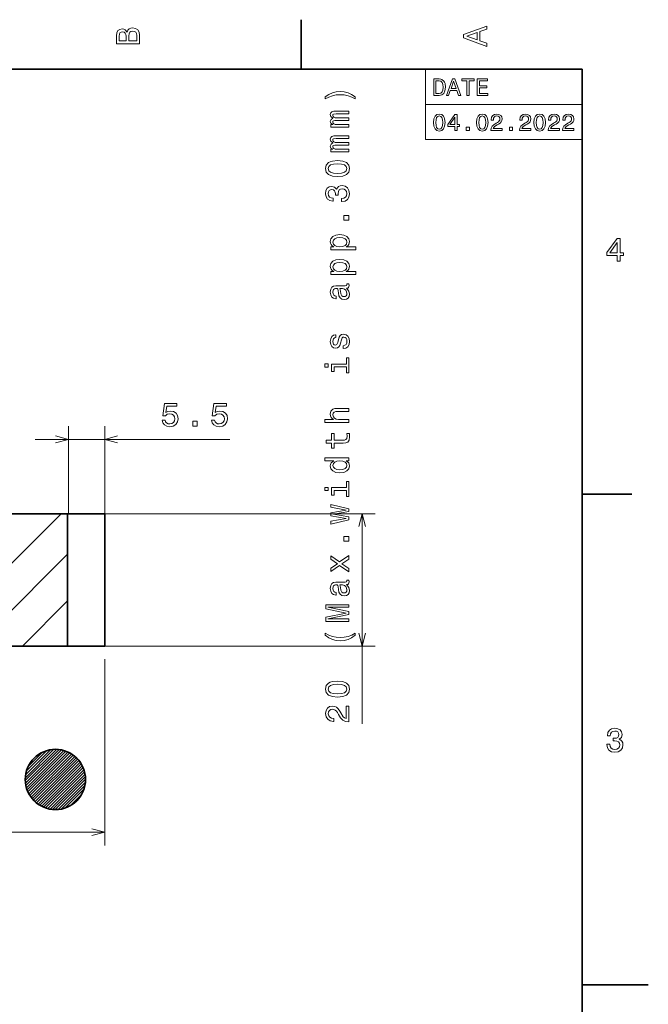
# Model space of a CAD drawing. Extents: x 0 to 420, y 0 to 297.
# Tile 18 of 18: x 325 to 420, y 146 to 294. Entities that reach past the tile are written whole.
import ezdxf

# ---------------------------------------------------------------- set-up
doc = ezdxf.new("R2010")
doc.units = 0
doc.linetypes.add('DOT', pattern=[3.5, 0.5, -3])

msp = doc.modelspace()

# ---------------------------------------------------------------- linework, layer by layer
at = {"color": 7, "lineweight": 35}
for p, q in [((367.5, 287), (367.5, 294.5)), ((410, 287), (10, 287)), ((410, 10), (410, 287)), ((410, 222.699997), (417.5, 222.699997)), ((332.202179, 219.739853), (309.425842, 219.739853)), ((337.814026, 219.739853), (332.202179, 219.739853)), ((332.202179, 199.739853), (332.202179, 219.739853)), ((337.814026, 199.739853), (337.814026, 219.739853)), ((309.425842, 199.739853), (332.202179, 199.739853)), ((337.814026, 199.739853), (332.202179, 199.739853)), ((410, 148.5), (420, 148.5))]:
    msp.add_line(p, q, dxfattribs=at)
at = {"color": 7, "lineweight": 13}
for p, q in [((386.314117, 287), (410, 287)), ((386.314117, 287), (386.314117, 276.361664)), ((410, 287), (410, 276.361664)), ((386.314117, 281.680847), (410, 281.680847)), ((386.314117, 276.361664), (410, 276.361664)), ((332.314026, 219.739853), (332.314026, 233.001389)), ((337.814026, 219.739853), (337.814026, 233.001389)), ((327.314026, 231.001389), (356.721985, 231.001389)), ((332.202179, 219.739853), (309.425842, 219.739853)), ((323.380829, 211.890366), (331.230316, 219.739853)), ((337.814026, 219.739853), (378.728149, 219.739853)), ((376.728149, 187.967804), (376.728149, 219.739853)), ((318.301392, 199.739853), (332.202179, 213.640656)), ((325.372437, 199.739853), (332.202179, 206.56958)), ((309.425842, 199.739853), (332.202179, 199.739853)), ((337.814026, 199.739853), (378.728149, 199.739853)), ((337.814026, 197.739853), (337.814026, 169.570404)), ((325.809509, 179.38797), (330.521088, 184.099533)), ((325.816772, 179.819489), (330.089569, 184.092285)), ((325.835632, 178.989807), (330.91925, 184.073441)), ((325.868134, 180.295105), (329.613953, 184.040924)), ((325.901917, 178.631836), (331.277222, 184.007141)), ((325.98172, 178.287384), (331.621674, 183.927338)), ((325.993835, 180.845078), (329.063965, 183.915222)), ((326.089233, 177.970642), (331.938416, 183.819809)), ((326.212097, 177.66922), (332.239838, 183.696976)), ((326.270477, 181.54599), (328.363068, 183.63858)), ((326.352203, 177.385071), (332.523987, 183.556854)), ((326.509827, 177.118408), (332.790649, 183.399246)), ((326.679749, 176.86409), (333.044983, 183.229309)), ((326.867676, 176.627747), (333.281311, 183.041382)), ((327.065918, 176.401703), (333.507355, 182.843155)), ((327.282227, 176.193771), (333.715271, 182.626831)), ((327.50824, 175.995544), (333.913513, 182.400787)), ((327.753143, 175.816162), (334.092896, 182.155914)), ((328.007477, 175.646225), (334.262817, 181.901581)), ((328.283142, 175.49762), (334.411438, 181.625931)), ((328.567261, 175.357498), (334.551575, 181.341782)), ((328.87854, 175.244507), (334.664551, 181.030518)), ((329.197083, 175.138763), (334.770264, 180.711975)), ((329.550964, 175.06839), (334.840668, 180.358109)), ((329.922302, 175.015457), (334.893616, 179.986755)), ((330.320465, 174.989365), (334.919678, 179.588593)), ((330.76886, 175.013489), (334.895569, 179.140213)), ((331.267273, 175.087646), (334.821411, 178.641785)), ((331.851257, 175.247375), (334.661682, 178.057785)), ((332.610962, 175.582825), (334.326233, 177.29808)), ((63.814011, 171.570404), (337.814026, 171.570404))]:
    msp.add_line(p, q, dxfattribs=at)
at = {"color": 7, "linetype": 'DOT', "lineweight": 13, "ltscale": 0.1375}
for p, q in [((337.814026, 219.739853), (332.314026, 219.739853)), ((332.314026, 199.739853), (337.814026, 199.739853))]:
    msp.add_line(p, q, dxfattribs=at)
at = {"color": 7, "linetype": 'DOT', "lineweight": 13}
msp.add_line((337.814026, 219.739853), (337.814026, 199.739853), dxfattribs=at)
at = {"color": 7, "lineweight": 13}
for points in [[(395.583221, 290.466858), (395.583221, 290.930847), (394.554413, 291.299011), (394.554413, 292.695984), (395.583221, 293.064117), (395.583221, 293.538177), (392.078186, 292.257202), (392.078186, 291.742798)], [(341.192017, 292.630402), (340.899506, 292.983429), (340.70282, 293.074219), (340.460754, 293.104462), (340.082489, 293.03891), (339.810181, 292.842224), (339.643738, 292.524506), (339.583221, 292.080688), (339.583221, 290.835022), (343.083221, 290.835022), (343.083221, 292.151306), (343.012604, 292.620331), (342.805847, 292.968292), (342.478027, 293.18515), (342.034241, 293.260803), (341.736694, 293.215424), (341.489563, 293.094391), (341.308014, 292.897705)], [(341.035675, 291.984863), (341.035675, 291.299011), (340.001801, 291.299011), (340.001801, 292.025208), (340.032074, 292.297546), (340.122833, 292.489197), (340.279175, 292.605194), (340.511169, 292.645538), (340.743164, 292.600159), (340.904541, 292.479126), (341.005402, 292.272339)], [(342.664642, 292.095825), (342.664642, 291.299011), (341.45929, 291.299011), (341.45929, 292.050446), (341.494598, 292.368164), (341.600525, 292.595093), (341.782074, 292.731262), (342.044312, 292.776672), (342.321686, 292.731262), (342.513336, 292.605194), (342.629333, 292.393372)], [(394.125732, 291.460388), (392.582489, 292), (394.125732, 292.539642)], [(388.394806, 285.530975), (387.562683, 285.530975), (387.562683, 283.030975), (388.394806, 283.030975), (388.787476, 283.110229), (389.079254, 283.351593), (389.259369, 283.744232), (389.324219, 284.280975), (389.266571, 284.828522), (389.194519, 285.044678), (389.093658, 285.21756), (388.80188, 285.451721), (388.610962, 285.509369)], [(388.369598, 285.231995), (388.643372, 285.177948), (388.830688, 285.012238), (388.942352, 284.716858), (388.978394, 284.280975), (388.938751, 283.859497), (388.827087, 283.564117), (388.636169, 283.387604), (388.369598, 283.329956), (387.897705, 283.329956), (387.897705, 285.231995)], [(389.471893, 283.030975), (389.803314, 283.030975), (390.066284, 283.765839), (391.064117, 283.765839), (391.327087, 283.030975), (391.66571, 283.030975), (390.750702, 285.534576), (390.38327, 285.534576)], [(390.181549, 284.072052), (390.566986, 285.174347), (390.952454, 284.072052)], [(392.569885, 283.030975), (392.901306, 283.030975), (392.901306, 285.228394), (393.657776, 285.228394), (393.657776, 285.530975), (391.809784, 285.530975), (391.809784, 285.228394), (392.569885, 285.228394)], [(394.147705, 283.030975), (395.732697, 283.030975), (395.732697, 283.333557), (394.479095, 283.333557), (394.479095, 284.180115), (395.595825, 284.180115), (395.595825, 284.479095), (394.479095, 284.479095), (394.479095, 285.228394), (395.703888, 285.228394), (395.703888, 285.530975), (394.147705, 285.530975)], [(375.701477, 282.823303), (375.146729, 283.186401), (374.596985, 283.443604), (374.0271, 283.59491), (373.421936, 283.645325), (372.821777, 283.59491), (372.246887, 283.443604), (371.697144, 283.186401), (371.142395, 282.823303), (371.142395, 282.505554), (371.677002, 282.787994), (372.241821, 282.989716), (372.826843, 283.110748), (373.421936, 283.156128), (374.017029, 283.110748), (374.607117, 282.989716), (375.16687, 282.782959), (375.701477, 282.505554)], [(374.728149, 278.229919), (374.728149, 278.638428), (372.917603, 278.638428), (372.645264, 278.663635), (372.448608, 278.739288), (372.332581, 278.855286), (372.287231, 279.006592), (372.327576, 279.127625), (372.428406, 279.208313), (372.599915, 279.248657), (372.826843, 279.263794), (374.728149, 279.263794), (374.728149, 279.647064), (372.917603, 279.647064), (372.65033, 279.672272), (372.453613, 279.747925), (372.332581, 279.868958), (372.287231, 280.020264), (372.327576, 280.141296), (372.428406, 280.221985), (372.826843, 280.27243), (374.728149, 280.27243), (374.728149, 280.680908), (372.857117, 280.680908), (372.46875, 280.655701), (372.171204, 280.575012), (371.989685, 280.413635), (371.924072, 280.151367), (372.024963, 279.84375), (372.317444, 279.60672), (372.030029, 279.420105), (371.924072, 279.107422), (372.024963, 278.819977), (372.307373, 278.623291), (372.019897, 278.623291), (372.019897, 278.229919)], [(387.530243, 278.933014), (387.58429, 278.367432), (387.753601, 277.963989), (388.023773, 277.719025), (388.398407, 277.639771), (388.76944, 277.719025), (389.039612, 277.963989), (389.205322, 278.367432), (389.26297, 278.933014), (389.205322, 279.494965), (389.136871, 279.718292), (389.039612, 279.902039), (388.76944, 280.146973), (388.398407, 280.229828), (388.023773, 280.146973), (387.753601, 279.898407), (387.58429, 279.494965)], [(390.765137, 277.711823), (391.089325, 277.711823), (391.089325, 278.331421), (391.445953, 278.331421), (391.445953, 278.619598), (391.089325, 278.619598), (391.089325, 280.157776), (390.761536, 280.157776), (389.666412, 278.648407), (389.666412, 278.331421), (390.765137, 278.331421)], [(394.036011, 278.933014), (394.090057, 278.367432), (394.259369, 277.963989), (394.529541, 277.719025), (394.904175, 277.639771), (395.275208, 277.719025), (395.54538, 277.963989), (395.71109, 278.367432), (395.768738, 278.933014), (395.71109, 279.494965), (395.642639, 279.718292), (395.54538, 279.902039), (395.275208, 280.146973), (394.904175, 280.229828), (394.529541, 280.146973), (394.259369, 279.898407), (394.090057, 279.494965)], [(396.193787, 277.711823), (397.912109, 277.711823), (397.912109, 278.021606), (396.554016, 278.021606), (396.629669, 278.190918), (396.759369, 278.331421), (397.15921, 278.587189), (397.371765, 278.695251), (397.609497, 278.850159), (397.778809, 279.030273), (397.876068, 279.242798), (397.912109, 279.484161), (397.850861, 279.786743), (397.681549, 280.024506), (397.42218, 280.175812), (397.087158, 280.229828), (396.741364, 280.16861), (396.478394, 279.999298), (396.309082, 279.729126), (396.251434, 279.372498), (396.251434, 279.322052), (396.579254, 279.322052), (396.579254, 279.350861), (396.611664, 279.595825), (396.708923, 279.77594), (396.863831, 279.891205), (397.069153, 279.930847), (397.278107, 279.894806), (397.432983, 279.804749), (397.533844, 279.664276), (397.569885, 279.487762), (397.544678, 279.322052), (397.476227, 279.181549), (397.360962, 279.059082), (397.202454, 278.951019), (396.989899, 278.835754), (396.636871, 278.612396), (396.388336, 278.374634), (396.240631, 278.086456), (396.193787, 277.722626)], [(400.530975, 277.711823), (402.249268, 277.711823), (402.249268, 278.021606), (400.891205, 278.021606), (400.966858, 278.190918), (401.096527, 278.331421), (401.496399, 278.587189), (401.708923, 278.695251), (401.946686, 278.850159), (402.115997, 279.030273), (402.213257, 279.242798), (402.249268, 279.484161), (402.188049, 279.786743), (402.018738, 280.024506), (401.759369, 280.175812), (401.424347, 280.229828), (401.078522, 280.16861), (400.815552, 279.999298), (400.64624, 279.729126), (400.588623, 279.372498), (400.588623, 279.322052), (400.916412, 279.322052), (400.916412, 279.350861), (400.948853, 279.595825), (401.046112, 279.77594), (401.201019, 279.891205), (401.406342, 279.930847), (401.615265, 279.894806), (401.770172, 279.804749), (401.871033, 279.664276), (401.907043, 279.487762), (401.881836, 279.322052), (401.813385, 279.181549), (401.69812, 279.059082), (401.539612, 278.951019), (401.327087, 278.835754), (400.97406, 278.612396), (400.725494, 278.374634), (400.57782, 278.086456), (400.530975, 277.722626)], [(402.710358, 278.933014), (402.764404, 278.367432), (402.933716, 277.963989), (403.203888, 277.719025), (403.578522, 277.639771), (403.949554, 277.719025), (404.219727, 277.963989), (404.385437, 278.367432), (404.443085, 278.933014), (404.385437, 279.494965), (404.316986, 279.718292), (404.219727, 279.902039), (403.949554, 280.146973), (403.578522, 280.229828), (403.203888, 280.146973), (402.933716, 279.898407), (402.764404, 279.494965)], [(404.868164, 277.711823), (406.586456, 277.711823), (406.586456, 278.021606), (405.228394, 278.021606), (405.304016, 278.190918), (405.433716, 278.331421), (405.833557, 278.587189), (406.046112, 278.695251), (406.283875, 278.850159), (406.453156, 279.030273), (406.550415, 279.242798), (406.586456, 279.484161), (406.525208, 279.786743), (406.355896, 280.024506), (406.096527, 280.175812), (405.761536, 280.229828), (405.41571, 280.16861), (405.15274, 279.999298), (404.983429, 279.729126), (404.925781, 279.372498), (404.925781, 279.322052), (405.253601, 279.322052), (405.253601, 279.350861), (405.286011, 279.595825), (405.38327, 279.77594), (405.538177, 279.891205), (405.7435, 279.930847), (405.952454, 279.894806), (406.107361, 279.804749), (406.208221, 279.664276), (406.244232, 279.487762), (406.219025, 279.322052), (406.150574, 279.181549), (406.035309, 279.059082), (405.876801, 278.951019), (405.664246, 278.835754), (405.311249, 278.612396), (405.062683, 278.374634), (404.914978, 278.086456), (404.868164, 277.722626)], [(407.036743, 277.711823), (408.755035, 277.711823), (408.755035, 278.021606), (407.396973, 278.021606), (407.472626, 278.190918), (407.602295, 278.331421), (408.002167, 278.587189), (408.214691, 278.695251), (408.452454, 278.850159), (408.621765, 279.030273), (408.719025, 279.242798), (408.755035, 279.484161), (408.693787, 279.786743), (408.524506, 280.024506), (408.265137, 280.175812), (407.930115, 280.229828), (407.58429, 280.16861), (407.32132, 279.999298), (407.152008, 279.729126), (407.094391, 279.372498), (407.094391, 279.322052), (407.42218, 279.322052), (407.42218, 279.350861), (407.45462, 279.595825), (407.55188, 279.77594), (407.706757, 279.891205), (407.912109, 279.930847), (408.121033, 279.894806), (408.27594, 279.804749), (408.376801, 279.664276), (408.412811, 279.487762), (408.387604, 279.322052), (408.319153, 279.181549), (408.203888, 279.059082), (408.04538, 278.951019), (407.832855, 278.835754), (407.479828, 278.612396), (407.231262, 278.374634), (407.083557, 278.086456), (407.036743, 277.722626)], [(387.876068, 278.933014), (387.904907, 279.368896), (387.994965, 279.682281), (388.157043, 279.865997), (388.398407, 279.930847), (388.636169, 279.865997), (388.798279, 279.682281), (388.888336, 279.368896), (388.917145, 278.933014), (388.888336, 278.49353), (388.798279, 278.180115), (388.636169, 277.996399), (388.398407, 277.935181), (388.157043, 277.996399), (387.994965, 278.180115), (387.904907, 278.49353)], [(389.969025, 278.619598), (390.765137, 279.739929), (390.765137, 278.619598)], [(394.381836, 278.933014), (394.410645, 279.368896), (394.500732, 279.682281), (394.662811, 279.865997), (394.904175, 279.930847), (395.141937, 279.865997), (395.304016, 279.682281), (395.394104, 279.368896), (395.422913, 278.933014), (395.394104, 278.49353), (395.304016, 278.180115), (395.141937, 277.996399), (394.904175, 277.935181), (394.662811, 277.996399), (394.500732, 278.180115), (394.410645, 278.49353)], [(403.056183, 278.933014), (403.085022, 279.368896), (403.175079, 279.682281), (403.337158, 279.865997), (403.578522, 279.930847), (403.816284, 279.865997), (403.978394, 279.682281), (404.068451, 279.368896), (404.09726, 278.933014), (404.068451, 278.49353), (403.978394, 278.180115), (403.816284, 277.996399), (403.578522, 277.935181), (403.337158, 277.996399), (403.175079, 278.180115), (403.085022, 278.49353)], [(392.48703, 277.711823), (392.984131, 277.711823), (392.984131, 278.248566), (392.48703, 278.248566)], [(398.992798, 277.711823), (399.489899, 277.711823), (399.489899, 278.248566), (398.992798, 278.248566)], [(374.728149, 274.493896), (374.728149, 274.902405), (372.917603, 274.902405), (372.645264, 274.927612), (372.448608, 275.003265), (372.332581, 275.119263), (372.287231, 275.270569), (372.327576, 275.391602), (372.428406, 275.47229), (372.599915, 275.512634), (372.826843, 275.527771), (374.728149, 275.527771), (374.728149, 275.911041), (372.917603, 275.911041), (372.65033, 275.936249), (372.453613, 276.011902), (372.332581, 276.132935), (372.287231, 276.284241), (372.327576, 276.405273), (372.428406, 276.485962), (372.826843, 276.536407), (374.728149, 276.536407), (374.728149, 276.944885), (372.857117, 276.944885), (372.46875, 276.919678), (372.171204, 276.838989), (371.989685, 276.677612), (371.924072, 276.415344), (372.024963, 276.107727), (372.317444, 275.870697), (372.030029, 275.684082), (371.924072, 275.371399), (372.024963, 275.083954), (372.307373, 274.887268), (372.019897, 274.887268), (372.019897, 274.493896)], [(373.018494, 270.762909), (373.810242, 270.838562), (374.375122, 271.075592), (374.718018, 271.453827), (374.828979, 271.978333), (374.718018, 272.497772), (374.375122, 272.876038), (373.810242, 273.108002), (373.018494, 273.18869), (372.23175, 273.108002), (371.919067, 273.012177), (371.661865, 272.876038), (371.318909, 272.497772), (371.202942, 271.978333), (371.318909, 271.453827), (371.66687, 271.075592), (372.23175, 270.838562)], [(373.018494, 271.24707), (372.408264, 271.287415), (371.969482, 271.413483), (371.71228, 271.640442), (371.621521, 271.978333), (371.71228, 272.311188), (371.969482, 272.538116), (372.408264, 272.664215), (373.018494, 272.704559), (373.633728, 272.664215), (374.07251, 272.538116), (374.329712, 272.311188), (374.415466, 271.978333), (374.329712, 271.640442), (374.07251, 271.413483), (373.633728, 271.287415)], [(373.628723, 266.971405), (373.664001, 266.971405), (374.148193, 267.052094), (374.511292, 267.289124), (374.743286, 267.662323), (374.828979, 268.156555), (374.743286, 268.681061), (374.521362, 269.074432), (374.168335, 269.326599), (373.714417, 269.417389), (373.41687, 269.377014), (373.174805, 269.266083), (372.98822, 269.084534), (372.852051, 268.842438), (372.579712, 269.170258), (372.145996, 269.286255), (371.752625, 269.210602), (371.455078, 268.993744), (371.268494, 268.640717), (371.202942, 268.156555), (371.28363, 267.702667), (371.505493, 267.354706), (371.858521, 267.127747), (372.327576, 267.052094), (372.362854, 267.052094), (372.362854, 267.500946), (372.0401, 267.54129), (371.808105, 267.672424), (371.66687, 267.884247), (371.616455, 268.181793), (371.656799, 268.444031), (371.762695, 268.635681), (371.934204, 268.751678), (372.166199, 268.797058), (372.413269, 268.751678), (372.579712, 268.630646), (372.680603, 268.418823), (372.710815, 268.131348), (372.705811, 267.934662), (373.104187, 267.934662), (373.094116, 268.181793), (373.139526, 268.499512), (373.260559, 268.736542), (373.457214, 268.877747), (373.714417, 268.928192), (374.006958, 268.872711), (374.223816, 268.72644), (374.359985, 268.494476), (374.405396, 268.186829), (374.354919, 267.86911), (374.203613, 267.637115), (373.961548, 267.490875), (373.628723, 267.435394)], [(374.728149, 264.158295), (374.728149, 264.854248), (373.976685, 264.854248), (373.976685, 264.158295)], [(372.438538, 260.144897), (372.019897, 260.144897), (372.019897, 259.701111), (375.7771, 259.701111), (375.7771, 260.144897), (374.314575, 260.144897), (374.551636, 260.301239), (374.707947, 260.477753), (374.823975, 260.92157), (374.728149, 261.345184), (374.440674, 261.67804), (373.986755, 261.894897), (373.371521, 261.975586), (372.761292, 261.894897), (372.307373, 261.67804), (372.024963, 261.345184), (371.924072, 260.92157), (371.954346, 260.679474), (372.050171, 260.472717), (372.211548, 260.296204)], [(374.425537, 260.845917), (374.359985, 260.54834), (374.158264, 260.331482), (373.830444, 260.195343), (373.371521, 260.149933), (372.917603, 260.195343), (372.589783, 260.331482), (372.393127, 260.54834), (372.32251, 260.845917), (372.393127, 261.118225), (372.594849, 261.335083), (372.922668, 261.471252), (373.371521, 261.521698), (373.825378, 261.471252), (374.158264, 261.335083), (374.359985, 261.118225)], [(415.277374, 257.966766), (415.731262, 257.966766), (415.731262, 258.834198), (416.23056, 258.834198), (416.23056, 259.237671), (415.731262, 259.237671), (415.731262, 261.391113), (415.272339, 261.391113), (413.739197, 259.278015), (413.739197, 258.834198), (415.277374, 258.834198)], [(414.162842, 259.237671), (415.277374, 260.806091), (415.277374, 259.237671)], [(372.438538, 256.408875), (372.019897, 256.408875), (372.019897, 255.965073), (375.7771, 255.965073), (375.7771, 256.408875), (374.314575, 256.408875), (374.551636, 256.565216), (374.707947, 256.74173), (374.823975, 257.185547), (374.728149, 257.609161), (374.440674, 257.942017), (373.986755, 258.158875), (373.371521, 258.239563), (372.761292, 258.158875), (372.307373, 257.942017), (372.024963, 257.609161), (371.924072, 257.185547), (371.954346, 256.943451), (372.050171, 256.736694), (372.211548, 256.560181)], [(374.425537, 257.109894), (374.359985, 256.812317), (374.158264, 256.595459), (373.830444, 256.45932), (373.371521, 256.41391), (372.917603, 256.45932), (372.589783, 256.595459), (372.393127, 256.812317), (372.32251, 257.109894), (372.393127, 257.382202), (372.594849, 257.59906), (372.922668, 257.735229), (373.371521, 257.785675), (373.825378, 257.735229), (374.158264, 257.59906), (374.359985, 257.382202)], [(374.375122, 253.863052), (374.390259, 253.863052), (374.561707, 253.888275), (374.682739, 253.963913), (374.778564, 254.281647), (374.73822, 254.528763), (374.395264, 254.528763), (374.4104, 254.422852), (374.344849, 254.281647), (374.143127, 254.256424), (372.741089, 254.256424), (372.383057, 254.195908), (372.130859, 254.019394), (371.979553, 253.711761), (371.924072, 253.278046), (371.984619, 252.854401), (372.156067, 252.541733), (372.423401, 252.345047), (372.776428, 252.27948), (372.806641, 252.27948), (372.806641, 252.677887), (372.594849, 252.713196), (372.443542, 252.824158), (372.352783, 253.005707), (372.317444, 253.262909), (372.342712, 253.510025), (372.418335, 253.686539), (372.549438, 253.79245), (372.731018, 253.827759), (372.94281, 253.807587), (373.048767, 253.726883), (373.099182, 253.525162), (373.139526, 253.146912), (373.230286, 252.713196), (373.391663, 252.405563), (373.64386, 252.223999), (374.017029, 252.168533), (374.349915, 252.218964), (374.596985, 252.375305), (374.753357, 252.627472), (374.808838, 252.975449), (374.702942, 253.444458)], [(373.780029, 253.812622), (374.042236, 253.752106), (374.243958, 253.590729), (374.375122, 253.348648), (374.420471, 253.051086), (374.395264, 252.859451), (374.314575, 252.723282), (374.173401, 252.637543), (373.976685, 252.612335), (373.800171, 252.632507), (373.674072, 252.713196), (373.532898, 253.035965), (373.472351, 253.444458), (373.351318, 253.812622)], [(373.149597, 246.108582), (373.048767, 245.679916), (372.932739, 245.362183), (372.69574, 245.256287), (372.529297, 245.286545), (372.408264, 245.392456), (372.332581, 245.563919), (372.302368, 245.811035), (372.332581, 246.048065), (372.423401, 246.234665), (372.55957, 246.355713), (372.741089, 246.406143), (372.741089, 246.839859), (372.731018, 246.839859), (372.403198, 246.764206), (372.145996, 246.557434), (371.984619, 246.234665), (371.924072, 245.811035), (371.984619, 245.382355), (372.151062, 245.069687), (372.398193, 244.873001), (372.710815, 244.812469), (373.013428, 244.857864), (373.225281, 244.999084), (373.376526, 245.231064), (373.482483, 245.56897), (373.603516, 246.063202), (373.729553, 246.365784), (373.830444, 246.446487), (373.98175, 246.476746), (374.168335, 246.431351), (374.30957, 246.310318), (374.40033, 246.113632), (374.430603, 245.851379), (374.40033, 245.574005), (374.294434, 245.372284), (374.122925, 245.236115), (373.885925, 245.180634), (373.885925, 244.751953), (374.289368, 244.822571), (374.581909, 245.029327), (374.758423, 245.357147), (374.823975, 245.811035), (374.758423, 246.285095), (374.581909, 246.633087), (374.299438, 246.844894), (373.931274, 246.920547), (373.613586, 246.865067), (373.396729, 246.70874), (373.255493, 246.451523)], [(374.354919, 242.402817), (372.110718, 242.402817), (372.110718, 241.263046), (372.488953, 241.263046), (372.488953, 241.959015), (374.354919, 241.959015), (374.354919, 241.051239), (374.728149, 241.051239), (374.728149, 243.320694), (374.354919, 243.320694)], [(371.107117, 242.417953), (371.107117, 241.948929), (371.611389, 241.948929), (371.611389, 242.417953)], [(346.481201, 233.914215), (346.592163, 233.500671), (346.839294, 233.177902), (347.202393, 232.976166), (347.666382, 232.900528), (348.17572, 232.991302), (348.574158, 233.238419), (348.826294, 233.63179), (348.922119, 234.136108), (348.836365, 234.605133), (348.594299, 234.973297), (348.216064, 235.210327), (347.726868, 235.296051), (347.348633, 235.235535), (347.056152, 235.069107), (347.197327, 236.012192), (348.730469, 236.012192), (348.730469, 236.425735), (346.859436, 236.425735), (346.582092, 234.569824), (346.985535, 234.569824), (347.278015, 234.80687), (347.651245, 234.892593), (347.973999, 234.837128), (348.22113, 234.675735), (348.377441, 234.428619), (348.432922, 234.110901), (348.377441, 233.793182), (348.216064, 233.546051), (347.968933, 233.389709), (347.651245, 233.334244), (347.383972, 233.369537), (347.177185, 233.485535), (347.025879, 233.667099), (346.950195, 233.914215)], [(353.953247, 233.914215), (354.064209, 233.500671), (354.31134, 233.177902), (354.674438, 232.976166), (355.138428, 232.900528), (355.647766, 232.991302), (356.046204, 233.238419), (356.29834, 233.63179), (356.394165, 234.136108), (356.308411, 234.605133), (356.066345, 234.973297), (355.68811, 235.210327), (355.198914, 235.296051), (354.820679, 235.235535), (354.528198, 235.069107), (354.669373, 236.012192), (356.202515, 236.012192), (356.202515, 236.425735), (354.331482, 236.425735), (354.054138, 234.569824), (354.457581, 234.569824), (354.750061, 234.80687), (355.123291, 234.892593), (355.446045, 234.837128), (355.693176, 234.675735), (355.849487, 234.428619), (355.904968, 234.110901), (355.849487, 233.793182), (355.68811, 233.546051), (355.440979, 233.389709), (355.123291, 233.334244), (354.856018, 233.369537), (354.649231, 233.485535), (354.497925, 233.667099), (354.422241, 233.914215)], [(374.728149, 233.574142), (374.728149, 234.017944), (373.164734, 234.017944), (372.806641, 234.063339), (372.544434, 234.209595), (372.383057, 234.436539), (372.32251, 234.739136), (372.372925, 234.981201), (372.509094, 235.132507), (372.736084, 235.20816), (373.038635, 235.233368), (374.728149, 235.233368), (374.728149, 235.67717), (372.947876, 235.67717), (372.589783, 235.656998), (372.292236, 235.566223), (372.019897, 235.268677), (371.924072, 234.804688), (371.959412, 234.552536), (372.055237, 234.335678), (372.206543, 234.154114), (372.413269, 234.017944), (371.107117, 234.017944), (371.107117, 233.574142)], [(351.119995, 233.001389), (351.815918, 233.001389), (351.815918, 233.752823), (351.119995, 233.752823)], [(372.488953, 230.433228), (373.845581, 230.433228), (374.284302, 230.463486), (374.586914, 230.604691), (374.763428, 230.887115), (374.823975, 231.366226), (374.798767, 231.890717), (374.415466, 231.890717), (374.44574, 231.507431), (374.405396, 231.159454), (374.279297, 230.972855), (374.067444, 230.892151), (373.769897, 230.877029), (372.488953, 230.877029), (372.488953, 231.890717), (372.110718, 231.890717), (372.110718, 230.877029), (371.318909, 230.877029), (371.318909, 230.433228), (372.110718, 230.433228), (372.110718, 229.666656), (372.488953, 229.666656)], [(374.30957, 227.766357), (374.728149, 227.766357), (374.728149, 228.210175), (371.107117, 228.210175), (371.107117, 227.771408), (372.433472, 227.771408), (372.050171, 227.433517), (371.959412, 227.226746), (371.924072, 226.989716), (372.024963, 226.561035), (372.307373, 226.22818), (372.761292, 226.011322), (373.371521, 225.935669), (373.98175, 226.011322), (374.440674, 226.22818), (374.728149, 226.561035), (374.823975, 226.989716), (374.788635, 227.226746), (374.697876, 227.438553)], [(372.32251, 227.065353), (372.393127, 227.357864), (372.589783, 227.579773), (372.917603, 227.710892), (373.371521, 227.761322), (373.830444, 227.710892), (374.158264, 227.579773), (374.359985, 227.357864), (374.425537, 227.065353), (374.359985, 226.787979), (374.158264, 226.576172), (373.825378, 226.434952), (373.371521, 226.389557), (372.922668, 226.434952), (372.594849, 226.576172), (372.393127, 226.787979)], [(371.107117, 223.737839), (371.107117, 223.268814), (371.611389, 223.268814), (371.611389, 223.737839)], [(374.354919, 223.722702), (372.110718, 223.722702), (372.110718, 222.582932), (372.488953, 222.582932), (372.488953, 223.2789), (374.354919, 223.2789), (374.354919, 222.371124), (374.728149, 222.371124), (374.728149, 224.640579), (374.354919, 224.640579)], [(374.728149, 219.270538), (372.428406, 219.674011), (374.728149, 220.077454), (374.728149, 220.501099), (372.019897, 221.166794), (372.019897, 220.738129), (374.319641, 220.289276), (372.019897, 219.890869), (372.019897, 219.452103), (374.319641, 219.05368), (372.019897, 218.604843), (372.019897, 218.181213), (374.728149, 218.846909)], [(374.728149, 215.589996), (374.728149, 216.285965), (373.976685, 216.285965), (373.976685, 215.589996)], [(374.728149, 211.480774), (373.674072, 212.176743), (374.728149, 212.892883), (374.728149, 213.42746), (373.331177, 212.459167), (372.019897, 213.371979), (372.019897, 212.857574), (373.003357, 212.196915), (372.019897, 211.536255), (372.019897, 211.011749), (373.336182, 211.909454), (374.728149, 210.961319)], [(374.375122, 209.030777), (374.390259, 209.030777), (374.561707, 209.055984), (374.682739, 209.131638), (374.778564, 209.449356), (374.73822, 209.696487), (374.395264, 209.696487), (374.4104, 209.590576), (374.344849, 209.449356), (374.143127, 209.424149), (372.741089, 209.424149), (372.383057, 209.363632), (372.130859, 209.187119), (371.979553, 208.879471), (371.924072, 208.445755), (371.984619, 208.022125), (372.156067, 207.709442), (372.423401, 207.512756), (372.776428, 207.447205), (372.806641, 207.447205), (372.806641, 207.845612), (372.594849, 207.88092), (372.443542, 207.991867), (372.352783, 208.173431), (372.317444, 208.430634), (372.342712, 208.67775), (372.418335, 208.854263), (372.549438, 208.960175), (372.731018, 208.995468), (372.94281, 208.975296), (373.048767, 208.894608), (373.099182, 208.692871), (373.139526, 208.314636), (373.230286, 207.88092), (373.391663, 207.573288), (373.64386, 207.391724), (374.017029, 207.336258), (374.349915, 207.386688), (374.596985, 207.54303), (374.753357, 207.795181), (374.808838, 208.143173), (374.702942, 208.612183)], [(373.780029, 208.980347), (374.042236, 208.91983), (374.243958, 208.758438), (374.375122, 208.516373), (374.420471, 208.218811), (374.395264, 208.027176), (374.314575, 207.891006), (374.173401, 207.805267), (373.976685, 207.78006), (373.800171, 207.800232), (373.674072, 207.88092), (373.532898, 208.20369), (373.472351, 208.612183), (373.351318, 208.980347)], [(374.728149, 203.469101), (374.728149, 203.857437), (371.550903, 203.857437), (374.728149, 204.513046), (374.728149, 204.946762), (371.550903, 205.597351), (374.728149, 205.597351), (374.728149, 205.990723), (371.228149, 205.990723), (371.228149, 205.375443), (374.314575, 204.729904), (371.228149, 204.089417), (371.228149, 203.469101)], [(375.701477, 201.362045), (375.701477, 201.679764), (375.16687, 201.392303), (374.607117, 201.190567), (374.017029, 201.064499), (373.421936, 201.024139), (372.826843, 201.064499), (372.241821, 201.190567), (371.677002, 201.392303), (371.142395, 201.679764), (371.142395, 201.362045), (371.697144, 200.993881), (372.246887, 200.736679), (372.821777, 200.585388), (373.421936, 200.539993), (374.0271, 200.585388), (374.596985, 200.736679), (375.146729, 200.993881)], [(373.018494, 192.006424), (373.810242, 192.082077), (374.375122, 192.319107), (374.718018, 192.697342), (374.828979, 193.221848), (374.718018, 193.741302), (374.375122, 194.119537), (373.810242, 194.351532), (373.018494, 194.43222), (372.23175, 194.351532), (371.919067, 194.255707), (371.661865, 194.119537), (371.318909, 193.741302), (371.202942, 193.221848), (371.318909, 192.697342), (371.66687, 192.319107), (372.23175, 192.082077)], [(373.018494, 192.49057), (372.408264, 192.530914), (371.969482, 192.656998), (371.71228, 192.883942), (371.621521, 193.221848), (371.71228, 193.554688), (371.969482, 193.781647), (372.408264, 193.907715), (373.018494, 193.948059), (373.633728, 193.907715), (374.07251, 193.781647), (374.329712, 193.554688), (374.415466, 193.221848), (374.329712, 192.883942), (374.07251, 192.656998), (373.633728, 192.530914)], [(374.728149, 188.25528), (374.728149, 190.660889), (374.294434, 190.660889), (374.294434, 188.759598), (374.057373, 188.865509), (373.860718, 189.047058), (373.502625, 189.606857), (373.351318, 189.904404), (373.13446, 190.237259), (372.882324, 190.474289), (372.584778, 190.610458), (372.246887, 190.660889), (371.823242, 190.575165), (371.490356, 190.33812), (371.278564, 189.975006), (371.202942, 189.505997), (371.288635, 189.021851), (371.525696, 188.653687), (371.903931, 188.416656), (372.403198, 188.335968), (372.473816, 188.335968), (372.473816, 188.794891), (372.433472, 188.794891), (372.090515, 188.840286), (371.838379, 188.976456), (371.677002, 189.193314), (371.621521, 189.480774), (371.671936, 189.773285), (371.798035, 189.990143), (371.99469, 190.131348), (372.241821, 190.181793), (372.473816, 190.146484), (372.670471, 190.050659), (372.84198, 189.889282), (372.993286, 189.667374), (373.154663, 189.369827), (373.467346, 188.875595), (373.800171, 188.527603), (374.203613, 188.320831), (374.713013, 188.25528)], [(413.729126, 184.866226), (413.729126, 184.830917), (413.809814, 184.346771), (414.046844, 183.983658), (414.420044, 183.751663), (414.914276, 183.665939), (415.438782, 183.751663), (415.832153, 183.973572), (416.08429, 184.326599), (416.175079, 184.780487), (416.134735, 185.078033), (416.023773, 185.320114), (415.842224, 185.506714), (415.600159, 185.642883), (415.927948, 185.915222), (416.043945, 186.348938), (415.968292, 186.74231), (415.751434, 187.039856), (415.398407, 187.226456), (414.914276, 187.292023), (414.460388, 187.211319), (414.112396, 186.989426), (413.885468, 186.636398), (413.809814, 186.167374), (413.809814, 186.13208), (414.258636, 186.13208), (414.299011, 186.454834), (414.430115, 186.686829), (414.641937, 186.828033), (414.939484, 186.878479), (415.201721, 186.83812), (415.393372, 186.732224), (415.509369, 186.560745), (415.554749, 186.328766), (415.509369, 186.081635), (415.388336, 185.915222), (415.176514, 185.814346), (414.889069, 185.784088), (414.692383, 185.789139), (414.692383, 185.390717), (414.939484, 185.400803), (415.257202, 185.355423), (415.494232, 185.234375), (415.635468, 185.037689), (415.685883, 184.780487), (415.630402, 184.487976), (415.484161, 184.271118), (415.252167, 184.134949), (414.944519, 184.089569), (414.626801, 184.139999), (414.394806, 184.29129), (414.248566, 184.533371), (414.193085, 184.866226)]]:
    msp.add_lwpolyline(points, close=True, dxfattribs=at)
for points in [[(330.382141, 230.483749), (332.314026, 231.001389), (330.382141, 231.519028)], [(339.74585, 231.519028), (337.814026, 231.001389), (339.74585, 230.483749)], [(377.245789, 217.807999), (376.728149, 219.739853), (376.21051, 217.807999)], [(376.21051, 201.671707), (376.728149, 199.739853), (377.245789, 201.671707)], [(335.882141, 171.052765), (337.814026, 171.570404), (335.882141, 172.088043)]]:
    msp.add_lwpolyline(points, dxfattribs=at)
at = {"color": 7, "lineweight": 35}
msp.add_circle((330.360657, 179.548386), 4.56166, dxfattribs=at)

doc.saveas('drawing.dxf')
